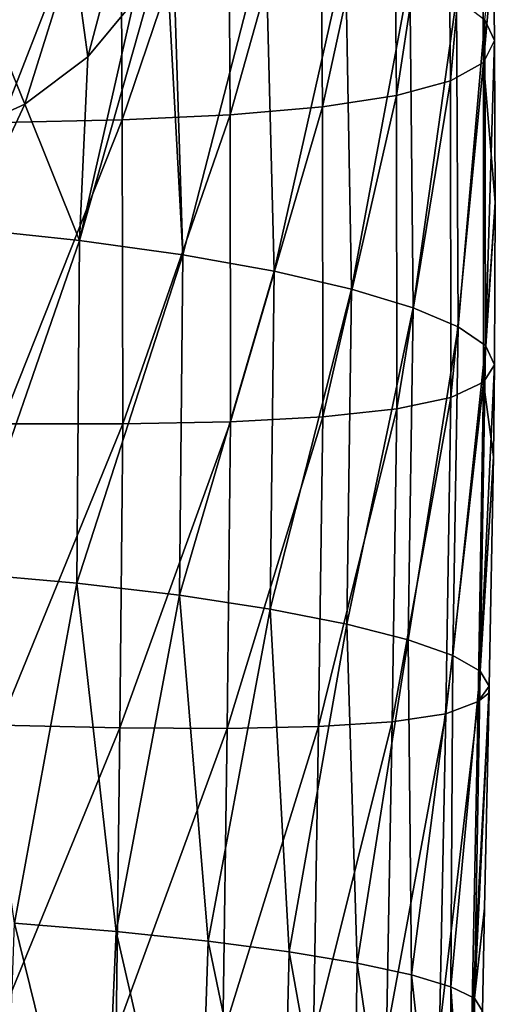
# Model space of a CAD drawing. Header units: millimetres. Extents: x -27 to 27, y -375 to 368.
# Tile 12 of 32: x 12 to 25, y 30 to 57. Entities that reach past the tile are written whole.
import ezdxf

# ---------------------------------------------------------------- set-up
doc = ezdxf.new("R2010")
doc.units = ezdxf.units.MM
doc.header["$LTSCALE"] = 52.148148
for name, color, linetype in [('12', 7, 'CONTINUOUS'), ('5', 7, 'CONTINUOUS'), ('6', 7, 'CONTINUOUS')]:
    doc.layers.add(name, color=color, linetype=linetype)

msp = doc.modelspace()

# ---------------------------------------------------------------- linework, layer by layer
at = {"layer": '12', "color": 7, "linetype": 'CONTINUOUS', "true_color": 0xa2afbf}
for points in [[(14.827, 60.58, -19.66), (13.496, 55.556, -17.843), (13.096, 58.463, -21.625), (14.827, 60.58, -19.66)], [(14.739, 57.063, -16.316), (13.496, 55.556, -17.843), (14.827, 60.58, -19.66), (14.739, 57.063, -16.316)], [(13.096, 58.463, -21.625), (11.783, 54.279, -19.533), (10.81, 56.65, -23.307), (13.096, 58.463, -21.625)], [(13.496, 55.556, -17.843), (11.783, 54.279, -19.533), (13.096, 58.463, -21.625), (13.496, 55.556, -17.843)], [(11.783, 54.279, -19.533), (9.59, 53.27, -21.211), (10.81, 56.65, -23.307), (11.783, 54.279, -19.533)]]:
    msp.add_3dface(points, dxfattribs=at)
at = {"layer": '5', "color": 7, "linetype": 'CONTINUOUS', "true_color": 0xa2afbf}
for points in [[(23.254, 63.521, 17.032), (23.336, 54.907, 15.287), (24.144, 64.102, 13.346), (23.254, 63.521, 17.032)], [(24.144, 64.102, 13.346), (23.336, 54.907, 15.287), (24.228, 55.407, 11.572), (24.144, 64.102, 13.346)], [(24.144, 64.102, 13.346), (24.228, 55.407, 11.572), (24.503, 58.514, 8.143), (24.144, 64.102, 13.346)], [(21.79, 63.037, 20.408), (21.867, 54.513, 18.676), (23.254, 63.521, 17.032), (21.79, 63.037, 20.408)], [(23.254, 63.521, 17.032), (21.867, 54.513, 18.676), (23.336, 54.907, 15.287), (23.254, 63.521, 17.032)], [(19.787, 62.639, 23.421), (19.857, 54.208, 21.691), (21.79, 63.037, 20.408), (19.787, 62.639, 23.421)], [(21.79, 63.037, 20.408), (19.857, 54.208, 21.691), (21.867, 54.513, 18.676), (21.79, 63.037, 20.408)], [(17.297, 62.328, 26.026), (17.359, 53.989, 24.29), (19.787, 62.639, 23.421), (17.297, 62.328, 26.026)], [(19.787, 62.639, 23.421), (17.359, 53.989, 24.29), (19.857, 54.208, 21.691), (19.787, 62.639, 23.421)], [(14.378, 62.104, 28.187), (14.429, 53.851, 26.437), (17.297, 62.328, 26.026), (14.378, 62.104, 28.187)], [(17.297, 62.328, 26.026), (14.429, 53.851, 26.437), (17.359, 53.989, 24.29), (17.297, 62.328, 26.026)], [(11.105, 61.96, 29.879), (11.145, 53.784, 28.114), (14.378, 62.104, 28.187), (11.105, 61.96, 29.879)], [(14.378, 62.104, 28.187), (11.145, 53.784, 28.114), (14.429, 53.851, 26.437), (14.378, 62.104, 28.187)], [(24.503, 58.514, 8.143), (24.228, 55.407, 11.572), (24.526, 56.002, 7.622), (24.503, 58.514, 8.143)], [(24.526, 56.002, 7.622), (24.228, 55.407, 11.572), (24.549, 51.616, 6.712), (24.526, 56.002, 7.622)], [(23.336, 54.907, 15.287), (23.341, 46.32, 13.503), (24.228, 55.407, 11.572), (23.336, 54.907, 15.287)], [(24.228, 55.407, 11.572), (23.341, 46.32, 13.503), (24.233, 46.736, 9.772), (24.228, 55.407, 11.572)], [(24.228, 55.407, 11.572), (24.233, 46.736, 9.772), (24.549, 51.616, 6.712), (24.228, 55.407, 11.572)], [(21.867, 54.513, 18.676), (21.874, 46.016, 16.908), (23.336, 54.907, 15.287), (21.867, 54.513, 18.676)], [(23.336, 54.907, 15.287), (21.874, 46.016, 16.908), (23.341, 46.32, 13.503), (23.336, 54.907, 15.287)], [(19.857, 54.208, 21.691), (19.866, 45.8, 19.938), (21.867, 54.513, 18.676), (19.857, 54.208, 21.691)], [(21.867, 54.513, 18.676), (19.866, 45.8, 19.938), (21.874, 46.016, 16.908), (21.867, 54.513, 18.676)], [(17.359, 53.989, 24.29), (17.369, 45.666, 22.549), (19.857, 54.208, 21.691), (17.359, 53.989, 24.29)], [(19.857, 54.208, 21.691), (17.369, 45.666, 22.549), (19.866, 45.8, 19.938), (19.857, 54.208, 21.691)], [(14.429, 53.851, 26.437), (14.44, 45.608, 24.707), (17.359, 53.989, 24.29), (14.429, 53.851, 26.437)], [(17.359, 53.989, 24.29), (14.44, 45.608, 24.707), (17.369, 45.666, 22.549), (17.359, 53.989, 24.29)], [(11.145, 53.784, 28.114), (11.155, 45.612, 26.391), (14.429, 53.851, 26.437), (11.145, 53.784, 28.114)], [(14.429, 53.851, 26.437), (11.155, 45.612, 26.391), (14.44, 45.608, 24.707), (14.429, 53.851, 26.437)], [(24.549, 51.616, 6.712), (24.233, 46.736, 9.772), (24.53, 47.213, 5.798), (24.549, 51.616, 6.712)], [(24.53, 47.213, 5.798), (24.233, 46.736, 9.772), (24.498, 44.714, 5.28), (24.53, 47.213, 5.798)], [(23.341, 46.32, 13.503), (23.203, 37.75, 11.691), (24.233, 46.736, 9.772), (23.341, 46.32, 13.503)], [(24.233, 46.736, 9.772), (23.203, 37.75, 11.691), (24.087, 38.08, 7.952), (24.233, 46.736, 9.772)], [(24.233, 46.736, 9.772), (24.087, 38.08, 7.952), (24.498, 44.714, 5.28), (24.233, 46.736, 9.772)], [(21.874, 46.016, 16.908), (21.747, 37.535, 15.117), (23.341, 46.32, 13.503), (21.874, 46.016, 16.908)], [(23.341, 46.32, 13.503), (21.747, 37.535, 15.117), (23.203, 37.75, 11.691), (23.341, 46.32, 13.503)], [(19.866, 45.8, 19.938), (19.754, 37.406, 18.174), (21.874, 46.016, 16.908), (19.866, 45.8, 19.938)], [(21.874, 46.016, 16.908), (19.754, 37.406, 18.174), (21.747, 37.535, 15.117), (21.874, 46.016, 16.908)], [(14.44, 45.608, 24.707), (14.364, 37.371, 23.009), (17.369, 45.666, 22.549), (14.44, 45.608, 24.707)], [(17.369, 45.666, 22.549), (14.364, 37.371, 23.009), (17.274, 37.354, 20.819), (17.369, 45.666, 22.549)], [(17.369, 45.666, 22.549), (17.274, 37.354, 20.819), (19.866, 45.8, 19.938), (17.369, 45.666, 22.549)], [(19.866, 45.8, 19.938), (17.274, 37.354, 20.819), (19.754, 37.406, 18.174), (19.866, 45.8, 19.938)], [(11.155, 45.612, 26.391), (11.098, 37.441, 24.724), (14.44, 45.608, 24.707), (11.155, 45.612, 26.391)], [(14.44, 45.608, 24.707), (11.098, 37.441, 24.724), (14.364, 37.371, 23.009), (14.44, 45.608, 24.707)], [(24.498, 44.714, 5.28), (24.087, 38.08, 7.952), (24.382, 38.496, 3.989), (24.498, 44.714, 5.28)], [(24.382, 38.496, 3.989), (24.087, 38.08, 7.952), (24.379, 38.316, 3.952), (24.382, 38.496, 3.989)], [(24.087, 38.08, 7.952), (23.913, 29.412, 6.121), (24.379, 38.316, 3.952), (24.087, 38.08, 7.952)], [(24.379, 38.316, 3.952), (23.913, 29.412, 6.121), (24.257, 32.482, 2.741), (24.379, 38.316, 3.952)], [(23.203, 37.75, 11.691), (23.036, 29.172, 9.87), (24.087, 38.08, 7.952), (23.203, 37.75, 11.691)], [(24.087, 38.08, 7.952), (23.036, 29.172, 9.87), (23.913, 29.412, 6.121), (24.087, 38.08, 7.952)], [(21.747, 37.535, 15.117), (21.593, 29.048, 13.328), (23.203, 37.75, 11.691), (21.747, 37.535, 15.117)], [(23.203, 37.75, 11.691), (21.593, 29.048, 13.328), (23.036, 29.172, 9.87), (23.203, 37.75, 11.691)], [(11.098, 37.441, 24.724), (11.023, 29.262, 23.135), (14.364, 37.371, 23.009), (11.098, 37.441, 24.724)], [(14.364, 37.371, 23.009), (11.023, 29.262, 23.135), (14.266, 29.128, 21.371), (14.364, 37.371, 23.009)], [(14.364, 37.371, 23.009), (14.266, 29.128, 21.371), (17.274, 37.354, 20.819), (14.364, 37.371, 23.009)], [(17.274, 37.354, 20.819), (17.155, 29.036, 19.126), (19.754, 37.406, 18.174), (17.274, 37.354, 20.819)], [(19.754, 37.406, 18.174), (17.155, 29.036, 19.126), (19.616, 29.006, 16.43), (19.754, 37.406, 18.174)], [(19.754, 37.406, 18.174), (19.616, 29.006, 16.43), (21.747, 37.535, 15.117), (19.754, 37.406, 18.174)], [(21.747, 37.535, 15.117), (19.616, 29.006, 16.43), (21.593, 29.048, 13.328), (21.747, 37.535, 15.117)], [(17.274, 37.354, 20.819), (14.266, 29.128, 21.371), (17.155, 29.036, 19.126), (17.274, 37.354, 20.819)], [(24.257, 32.482, 2.741), (23.913, 29.412, 6.121), (24.204, 29.691, 2.162), (24.257, 32.482, 2.741)]]:
    msp.add_3dface(points, dxfattribs=at)
at = {"layer": '6', "color": 7, "linetype": 'CONTINUOUS', "true_color": 0xa2afbf}
for points in [[(15.783, 59.359, -14.661), (16.074, 50.189, -16.257), (15.602, 58.818, -14.992), (15.783, 59.359, -14.661)], [(15.783, 59.359, -14.661), (18.316, 58.894, -11.497), (16.074, 50.189, -16.257), (15.783, 59.359, -14.661)], [(16.074, 50.189, -16.257), (13.271, 50.579, -19.018), (15.602, 58.818, -14.992), (16.074, 50.189, -16.257)], [(15.602, 58.818, -14.992), (13.271, 50.579, -19.018), (14.739, 57.063, -16.316), (15.602, 58.818, -14.992)], [(16.074, 50.189, -16.257), (18.316, 58.894, -11.497), (18.548, 49.745, -13.075), (16.074, 50.189, -16.257)], [(18.316, 58.894, -11.497), (20.488, 58.343, -7.958), (18.548, 49.745, -13.075), (18.316, 58.894, -11.497)], [(24.503, 58.514, 8.143), (24.526, 56.002, 7.622), (24.266, 56.567, 3.733), (24.503, 58.514, 8.143)], [(18.548, 49.745, -13.075), (20.488, 58.343, -7.958), (20.643, 49.262, -9.561), (18.548, 49.745, -13.075)], [(20.488, 58.343, -7.958), (22.228, 57.759, -4.169), (20.643, 49.262, -9.561), (20.488, 58.343, -7.958)], [(20.643, 49.262, -9.561), (22.228, 57.759, -4.169), (22.319, 48.755, -5.814), (20.643, 49.262, -9.561)], [(22.228, 57.759, -4.169), (23.495, 57.161, -0.235), (22.319, 48.755, -5.814), (22.228, 57.759, -4.169)], [(22.319, 48.755, -5.814), (23.495, 57.161, -0.235), (23.539, 48.239, -1.933), (22.319, 48.755, -5.814)], [(23.495, 57.161, -0.235), (24.266, 56.567, 3.733), (23.539, 48.239, -1.933), (23.495, 57.161, -0.235)], [(14.739, 57.063, -16.316), (13.271, 50.579, -19.018), (13.496, 55.556, -17.843), (14.739, 57.063, -16.316)], [(23.539, 48.239, -1.933), (24.266, 56.567, 3.733), (24.28, 47.73, 1.976), (23.539, 48.239, -1.933)], [(24.266, 56.567, 3.733), (24.526, 56.002, 7.622), (24.28, 47.73, 1.976), (24.266, 56.567, 3.733)], [(24.526, 56.002, 7.622), (24.549, 51.616, 6.712), (24.28, 47.73, 1.976), (24.526, 56.002, 7.622)], [(13.496, 55.556, -17.843), (13.271, 50.579, -19.018), (11.783, 54.279, -19.533), (13.496, 55.556, -17.843)], [(11.783, 54.279, -19.533), (10.199, 50.903, -21.281), (9.59, 53.27, -21.211), (11.783, 54.279, -19.533)], [(13.271, 50.579, -19.018), (10.199, 50.903, -21.281), (11.783, 54.279, -19.533), (13.271, 50.579, -19.018)], [(24.549, 51.616, 6.712), (24.53, 47.213, 5.798), (24.28, 47.73, 1.976), (24.549, 51.616, 6.712)], [(10.199, 50.903, -21.281), (13.271, 50.579, -19.018), (10.143, 41.566, -22.783), (10.199, 50.903, -21.281)], [(10.143, 41.566, -22.783), (13.271, 50.579, -19.018), (13.198, 41.292, -20.561), (10.143, 41.566, -22.783)], [(13.271, 50.579, -19.018), (16.074, 50.189, -16.257), (13.198, 41.292, -20.561), (13.271, 50.579, -19.018)], [(13.198, 41.292, -20.561), (16.074, 50.189, -16.257), (15.984, 40.962, -17.845), (13.198, 41.292, -20.561)], [(16.074, 50.189, -16.257), (18.548, 49.745, -13.075), (15.984, 40.962, -17.845), (16.074, 50.189, -16.257)], [(15.984, 40.962, -17.845), (18.548, 49.745, -13.075), (18.442, 40.588, -14.711), (15.984, 40.962, -17.845)], [(18.548, 49.745, -13.075), (20.643, 49.262, -9.561), (18.442, 40.588, -14.711), (18.548, 49.745, -13.075)], [(18.442, 40.588, -14.711), (20.643, 49.262, -9.561), (20.524, 40.182, -11.245), (18.442, 40.588, -14.711)], [(20.643, 49.262, -9.561), (22.319, 48.755, -5.814), (20.524, 40.182, -11.245), (20.643, 49.262, -9.561)], [(20.524, 40.182, -11.245), (22.319, 48.755, -5.814), (22.188, 39.757, -7.542), (20.524, 40.182, -11.245)], [(22.319, 48.755, -5.814), (23.539, 48.239, -1.933), (22.188, 39.757, -7.542), (22.319, 48.755, -5.814)], [(22.188, 39.757, -7.542), (23.539, 48.239, -1.933), (23.399, 39.326, -3.699), (22.188, 39.757, -7.542)], [(23.539, 48.239, -1.933), (24.28, 47.73, 1.976), (23.399, 39.326, -3.699), (23.539, 48.239, -1.933)], [(23.399, 39.326, -3.699), (24.28, 47.73, 1.976), (24.135, 38.904, 0.18), (23.399, 39.326, -3.699)], [(24.28, 47.73, 1.976), (24.53, 47.213, 5.798), (24.135, 38.904, 0.18), (24.28, 47.73, 1.976)], [(24.53, 47.213, 5.798), (24.498, 44.714, 5.28), (24.135, 38.904, 0.18), (24.53, 47.213, 5.798)], [(24.498, 44.714, 5.28), (24.382, 38.496, 3.989), (24.135, 38.904, 0.18), (24.498, 44.714, 5.28)], [(10.143, 41.566, -22.783), (13.198, 41.292, -20.561), (11.507, 32.071, -23.101), (10.143, 41.566, -22.783)], [(11.507, 32.071, -23.101), (13.198, 41.292, -20.561), (14.263, 31.845, -20.869), (11.507, 32.071, -23.101)], [(13.198, 41.292, -20.561), (15.984, 40.962, -17.845), (14.263, 31.845, -20.869), (13.198, 41.292, -20.561)], [(14.263, 31.845, -20.869), (15.984, 40.962, -17.845), (16.761, 31.584, -18.233), (14.263, 31.845, -20.869)], [(15.984, 40.962, -17.845), (18.442, 40.588, -14.711), (16.761, 31.584, -18.233), (15.984, 40.962, -17.845)], [(16.761, 31.584, -18.233), (18.442, 40.588, -14.711), (18.952, 31.295, -15.253), (16.761, 31.584, -18.233)], [(18.442, 40.588, -14.711), (20.524, 40.182, -11.245), (18.952, 31.295, -15.253), (18.442, 40.588, -14.711)], [(18.952, 31.295, -15.253), (20.524, 40.182, -11.245), (20.8, 30.987, -12), (18.952, 31.295, -15.253)], [(20.524, 40.182, -11.245), (22.188, 39.757, -7.542), (20.8, 30.987, -12), (20.524, 40.182, -11.245)], [(20.8, 30.987, -12), (22.188, 39.757, -7.542), (22.272, 30.669, -8.551), (20.8, 30.987, -12)], [(22.188, 39.757, -7.542), (23.399, 39.326, -3.699), (22.272, 30.669, -8.551), (22.188, 39.757, -7.542)], [(22.272, 30.669, -8.551), (23.399, 39.326, -3.699), (23.339, 30.35, -4.984), (22.272, 30.669, -8.551)], [(23.399, 39.326, -3.699), (24.135, 38.904, 0.18), (23.339, 30.35, -4.984), (23.399, 39.326, -3.699)], [(23.339, 30.35, -4.984), (24.135, 38.904, 0.18), (23.987, 30.039, -1.38), (23.339, 30.35, -4.984)], [(24.135, 38.904, 0.18), (24.382, 38.496, 3.989), (23.987, 30.039, -1.38), (24.135, 38.904, 0.18)], [(24.382, 38.496, 3.989), (24.379, 38.316, 3.952), (23.987, 30.039, -1.38), (24.382, 38.496, 3.989)], [(24.379, 38.316, 3.952), (24.257, 32.482, 2.741), (23.987, 30.039, -1.38), (24.379, 38.316, 3.952)], [(24.257, 32.482, 2.741), (24.204, 29.691, 2.162), (23.987, 30.039, -1.38), (24.257, 32.482, 2.741)], [(11.25, 24.934, -24.15), (11.507, 32.071, -23.101), (13.856, 22.521, -22.477), (11.25, 24.934, -24.15)], [(11.507, 32.071, -23.101), (14.263, 31.845, -20.869), (13.856, 22.521, -22.477), (11.507, 32.071, -23.101)], [(13.856, 22.521, -22.477), (14.263, 31.845, -20.869), (16.449, 22.328, -19.939), (13.856, 22.521, -22.477)], [(14.263, 31.845, -20.869), (16.761, 31.584, -18.233), (16.449, 22.328, -19.939), (14.263, 31.845, -20.869)], [(16.449, 22.328, -19.939), (16.761, 31.584, -18.233), (18.728, 22.113, -17.037), (16.449, 22.328, -19.939)], [(16.761, 31.584, -18.233), (18.952, 31.295, -15.253), (18.728, 22.113, -17.037), (16.761, 31.584, -18.233)], [(18.728, 22.113, -17.037), (18.952, 31.295, -15.253), (20.652, 21.884, -13.839), (18.728, 22.113, -17.037)], [(18.952, 31.295, -15.253), (20.8, 30.987, -12), (20.652, 21.884, -13.839), (18.952, 31.295, -15.253)], [(20.652, 21.884, -13.839), (20.8, 30.987, -12), (22.187, 21.648, -10.422), (20.652, 21.884, -13.839)], [(20.8, 30.987, -12), (22.272, 30.669, -8.551), (22.187, 21.648, -10.422), (20.8, 30.987, -12)], [(22.187, 21.648, -10.422), (22.272, 30.669, -8.551), (23.3, 21.412, -6.862), (22.187, 21.648, -10.422)], [(22.272, 30.669, -8.551), (23.339, 30.35, -4.984), (23.3, 21.412, -6.862), (22.272, 30.669, -8.551)], [(23.3, 21.412, -6.862), (23.339, 30.35, -4.984), (23.975, 21.185, -3.242), (23.3, 21.412, -6.862)], [(23.339, 30.35, -4.984), (23.987, 30.039, -1.38), (23.975, 21.185, -3.242), (23.339, 30.35, -4.984)], [(23.987, 30.039, -1.38), (24.204, 29.691, 2.162), (23.975, 21.185, -3.242), (23.987, 30.039, -1.38)]]:
    msp.add_3dface(points, dxfattribs=at)

doc.saveas('drawing.dxf')
